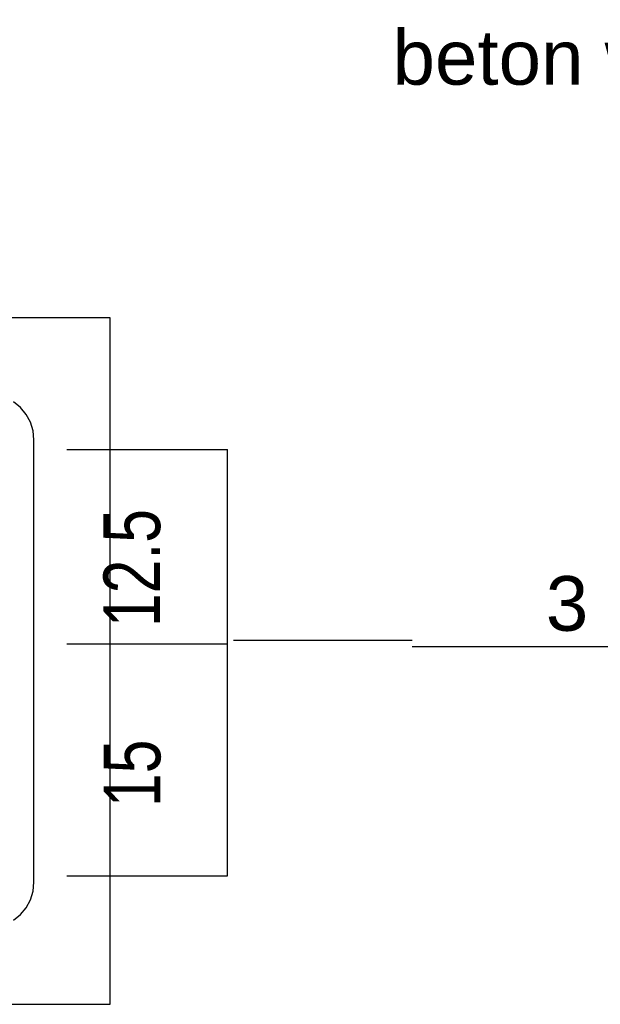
# Model space of a CAD drawing. Header units: millimetres. Extents: x -288865 to 11255, y 102926 to 380857.
# Tile 68 of 142: x -143168 to -142407, y 246912 to 248203. Entities that reach past the tile are written whole.
import ezdxf

# ---------------------------------------------------------------- set-up
doc = ezdxf.new("R2010")
doc.units = ezdxf.units.MM
doc.header["$MEASUREMENT"] = 0
doc.styles.add('ARIAL', font='arial.ttf')
doc.styles.add('RomanS Bold', font='txt', dxfattribs={"height": 0.2})

# ---------------------------------------------------------------- blocks, each defined once
blk = doc.blocks.new('DwgObject-66210877-3474 - 1303')
at = {"color": 2, "linetype": 'Continuous'}
for p, q in [((21719.1, 2054.5), (20819.1, 2054.5)), ((21719.1, 1154.5), (21719.1, 2054.5)), ((20819.1, 1154.5), (21719.1, 1154.5))]:
    blk.add_line(p, q, dxfattribs=at)
at = {"color": 5, "linetype": 'Continuous'}
for p, q in [((21601.5, 1936.9), (21592.4, 1944.4)), ((21608.9, 1927.8), (21601.5, 1936.9)), ((21614.5, 1917.4), (21608.9, 1927.8)), ((21617.9, 1906.2), (21614.5, 1917.4)), ((21619.1, 1894.5), (21617.9, 1906.2)), ((21619.1, 1314.5), (21619.1, 1894.5)), ((21880.6, 1631.7), (22115, 1631.7)), ((22115, 1623.3), (22594.2, 1623.3)), ((21617.9, 1302.8), (21619.1, 1314.5)), ((21608.9, 1281.1), (21614.5, 1291.5)), ((21614.5, 1291.5), (21617.9, 1302.8)), ((21601.5, 1272.1), (21608.9, 1281.1)), ((21592.4, 1264.6), (21601.5, 1272.1))]:
    blk.add_line(p, q, dxfattribs=at)
at = {"color": 6, "linetype": 'Continuous'}
for p, q in [((21662.1, 1881.7), (21872.9, 1881.7)), ((21872.9, 1627.1), (21872.9, 1881.7)), ((21662.2, 1627.1), (21872.9, 1627.1)), ((21662.2, 1627.1), (21872.9, 1627.1)), ((21872.9, 1322.9), (21872.9, 1627.1)), ((21662.1, 1322.9), (21872.9, 1322.9))]:
    blk.add_line(p, q, dxfattribs=at)
at = {"color": 2, "linetype": 'Continuous', "style": 'ARIAL'}
blk.add_text('beton wyrównawczy C8/10.', height=71.631, dxfattribs=at).set_placement((22089.1, 2359.9))
at = {"color": 6, "linetype": 'Continuous', "style": 'RomanS Bold', "width": 0.8}
for s, p in [('12.5', (21784.5, 1648.9)), ('15', (21784.8, 1413))]:
    blk.add_text(s, height=74.32, rotation=90, dxfattribs=at).set_placement(p)
at = {"color": 5, "linetype": 'Continuous', "style": 'ARIAL'}
blk.add_text('3 Ø12', height=71.63, dxfattribs=at).set_placement((22290.1, 1644.1))

msp = doc.modelspace()

# ---------------------------------------------------------------- block references
msp.add_blockref('DwgObject-66210877-3474 - 1303', (-164768.1, 245757.8))

doc.saveas('drawing.dxf')
